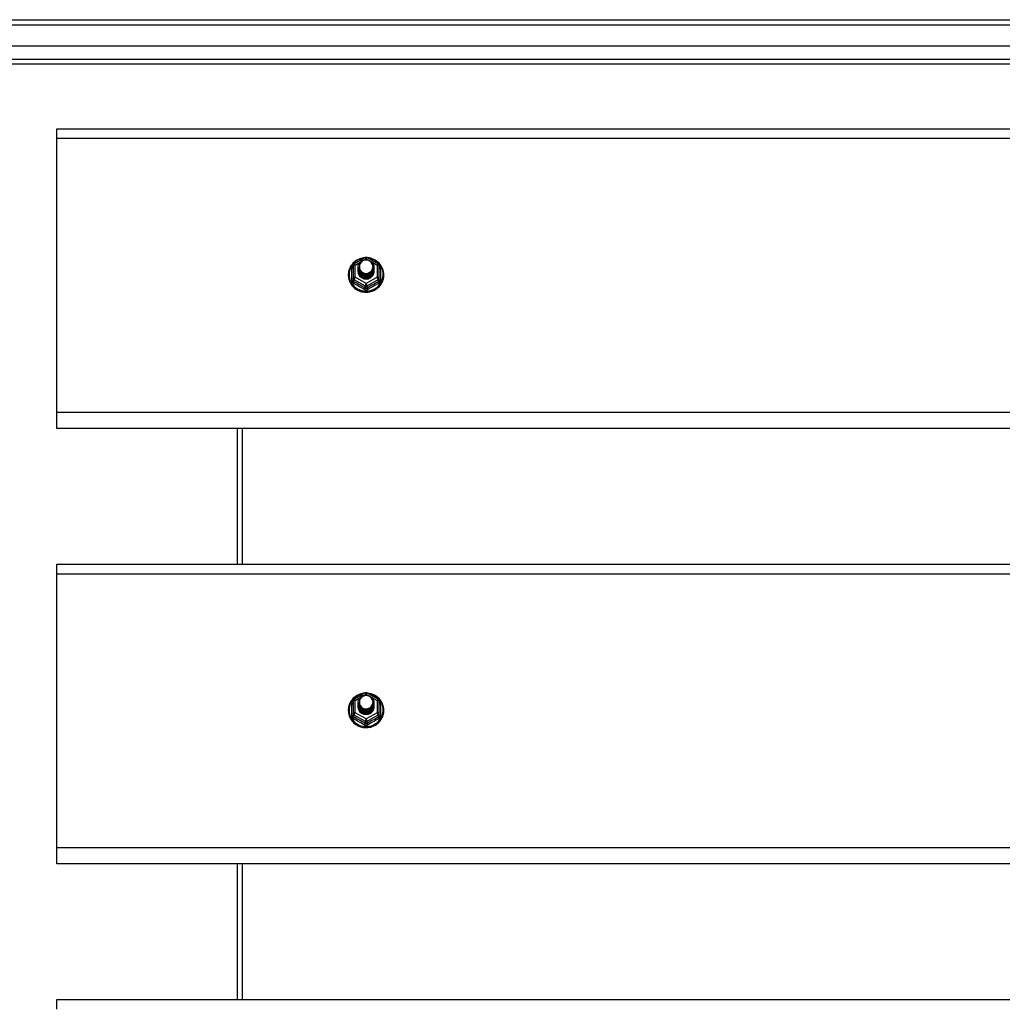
# Model space of a CAD drawing. Header units: inches. Extents: x 96 to 240, y 68 to 107.
# Tile 18 of 27: x 130 to 149, y 87 to 106. Entities that reach past the tile are written whole.
import ezdxf

# ---------------------------------------------------------------- set-up
doc = ezdxf.new("R2010")
doc.units = ezdxf.units.IN
doc.header["$MEASUREMENT"] = 0
doc.layers.add('Visible Edges(ANSI)', color=7, linetype='Continuous', lineweight=25)
doc.layers.add('Visible Tangent Edges(ANSI)', color=7, linetype='Continuous', lineweight=25)

msp = doc.modelspace()

# ---------------------------------------------------------------- linework, layer by layer
at = {"layer": 'Visible Edges(ANSI)'}
for p, q in [((96.207, 105.702), (167.242, 105.702)), ((167.399, 105.19), (96.816, 105.19)), ((167.211, 104.836), (97.005, 104.836)), ((130.608, 103.401), (130.608, 103.587)), ((130.608, 103.587), (167.242, 103.587)), ((130.608, 98.082), (130.608, 103.401)), ((136.374, 100.966), (136.588, 101.086)), ((136.627, 101.086), (136.841, 100.966)), ((136.354, 100.931), (136.354, 100.692)), ((136.454, 100.9), (136.454, 100.901)), ((136.761, 100.894), (136.761, 100.895)), ((136.862, 100.692), (136.862, 100.931)), ((136.454, 100.888), (136.454, 100.888)), ((136.454, 100.875), (136.454, 100.876)), ((136.454, 100.863), (136.454, 100.863)), ((136.454, 100.85), (136.454, 100.851)), ((136.454, 100.838), (136.454, 100.838)), ((136.454, 100.825), (136.454, 100.826)), ((136.761, 100.882), (136.761, 100.882)), ((136.761, 100.869), (136.761, 100.869)), ((136.761, 100.857), (136.761, 100.857)), ((136.761, 100.844), (136.761, 100.844)), ((136.761, 100.831), (136.761, 100.832)), ((136.354, 100.692), (136.354, 100.647)), ((136.59, 100.679), (136.588, 100.67)), ((136.862, 100.647), (136.862, 100.692)), ((130.608, 97.768), (130.608, 98.082)), ((167.242, 97.768), (130.608, 97.768)), ((134.108, 97.768), (134.108, 95.137)), ((130.608, 94.951), (130.608, 95.137)), ((130.608, 95.137), (167.242, 95.137)), ((130.608, 89.632), (130.608, 94.951)), ((136.374, 92.516), (136.588, 92.636)), ((136.627, 92.636), (136.841, 92.516)), ((136.354, 92.481), (136.354, 92.242)), ((136.454, 92.45), (136.454, 92.451)), ((136.454, 92.438), (136.454, 92.438)), ((136.454, 92.425), (136.454, 92.426)), ((136.454, 92.413), (136.454, 92.413)), ((136.454, 92.4), (136.454, 92.401)), ((136.454, 92.388), (136.454, 92.388)), ((136.454, 92.375), (136.454, 92.376)), ((136.761, 92.444), (136.761, 92.445)), ((136.761, 92.432), (136.761, 92.432)), ((136.761, 92.419), (136.761, 92.419)), ((136.761, 92.407), (136.761, 92.407)), ((136.761, 92.394), (136.761, 92.394)), ((136.761, 92.381), (136.761, 92.382)), ((136.862, 92.242), (136.862, 92.481)), ((136.354, 92.242), (136.354, 92.197)), ((136.59, 92.229), (136.588, 92.22)), ((136.862, 92.197), (136.862, 92.242)), ((130.608, 89.318), (130.608, 89.632)), ((167.242, 89.318), (130.608, 89.318)), ((134.108, 89.318), (134.108, 86.687)), ((130.608, 86.501), (130.608, 86.687)), ((130.608, 86.687), (167.242, 86.687))]:
    msp.add_line(p, q, dxfattribs=at)
at = {"layer": 'Visible Edges(ANSI)', "flags": 128}
for points in [[(136.582, 101.082), (136.557, 101.079), (136.532, 101.075), (136.508, 101.069), (136.485, 101.061), (136.462, 101.051), (136.439, 101.04), (136.418, 101.028), (136.398, 101.014), (136.378, 100.998), (136.36, 100.982), (136.344, 100.964), (136.328, 100.944), (136.314, 100.924), (136.302, 100.903), (136.291, 100.881), (136.282, 100.859), (136.274, 100.836), (136.269, 100.812), (136.265, 100.788), (136.263, 100.764), (136.263, 100.739), (136.264, 100.715), (136.268, 100.691), (136.273, 100.667), (136.28, 100.644), (136.288, 100.621), (136.299, 100.599), (136.311, 100.578), (136.324, 100.557), (136.339, 100.538), (136.356, 100.52), (136.373, 100.502), (136.392, 100.487), (136.412, 100.472), (136.433, 100.459), (136.455, 100.448), (136.478, 100.438), (136.502, 100.43), (136.526, 100.423), (136.55, 100.418), (136.575, 100.415), (136.6, 100.414), (136.625, 100.414), (136.649, 100.416), (136.674, 100.42), (136.698, 100.425), (136.722, 100.432), (136.745, 100.441), (136.768, 100.452), (136.79, 100.464), (136.81, 100.477), (136.83, 100.492), (136.849, 100.508), (136.866, 100.526), (136.882, 100.545), (136.896, 100.564), (136.909, 100.585), (136.921, 100.607), (136.93, 100.629), (136.938, 100.652), (136.945, 100.676), (136.949, 100.7), (136.952, 100.724), (136.953, 100.748)], [(136.475, 100.827), (136.459, 100.866), (136.454, 100.907), (136.462, 100.948), (136.482, 100.985), (136.512, 101.015), (136.55, 101.036), (136.592, 101.046), (136.636, 101.043), (136.677, 101.029), (136.713, 101.004), (136.74, 100.971), (136.757, 100.931), (136.761, 100.888), (136.753, 100.846), (136.733, 100.808), (136.703, 100.777), (136.666, 100.755), (136.623, 100.744), (136.579, 100.745), (136.538, 100.758), (136.502, 100.782), (136.475, 100.814), (136.459, 100.853), (136.454, 100.894)], [(136.454, 100.9), (136.454, 100.896), (136.454, 100.891), (136.455, 100.887), (136.455, 100.883), (136.456, 100.878), (136.457, 100.874), (136.458, 100.869), (136.459, 100.865), (136.46, 100.861), (136.461, 100.856), (136.463, 100.852), (136.464, 100.848), (136.466, 100.844), (136.468, 100.84), (136.47, 100.836), (136.472, 100.832), (136.474, 100.828), (136.477, 100.824), (136.479, 100.82), (136.482, 100.816), (136.485, 100.813), (136.488, 100.809), (136.491, 100.806), (136.494, 100.802)], [(136.454, 100.888), (136.455, 100.869), (136.459, 100.85), (136.466, 100.832), (136.475, 100.815), (136.486, 100.799), (136.499, 100.784), (136.514, 100.772), (136.531, 100.761), (136.549, 100.753), (136.568, 100.747), (136.588, 100.744), (136.608, 100.743), (136.628, 100.744), (136.647, 100.748), (136.666, 100.755), (136.684, 100.763), (136.701, 100.775), (136.716, 100.788), (136.729, 100.802), (136.741, 100.819), (136.75, 100.837), (136.756, 100.855), (136.76, 100.874), (136.761, 100.894)], [(136.492, 100.972), (136.491, 100.969), (136.489, 100.967), (136.488, 100.964), (136.487, 100.962), (136.486, 100.959), (136.485, 100.956), (136.484, 100.954), (136.483, 100.951), (136.482, 100.948), (136.482, 100.946), (136.481, 100.943), (136.48, 100.94), (136.48, 100.937), (136.479, 100.935), (136.479, 100.932), (136.479, 100.929), (136.478, 100.926), (136.478, 100.923), (136.478, 100.921), (136.478, 100.918), (136.478, 100.915), (136.478, 100.912), (136.478, 100.909), (136.478, 100.907)], [(136.478, 100.907), (136.478, 100.904), (136.478, 100.901), (136.478, 100.898), (136.478, 100.895), (136.478, 100.893), (136.478, 100.89), (136.478, 100.887), (136.479, 100.884), (136.479, 100.881), (136.479, 100.879), (136.48, 100.876), (136.481, 100.873), (136.481, 100.87), (136.482, 100.868), (136.483, 100.865), (136.483, 100.862), (136.484, 100.86), (136.485, 100.857), (136.486, 100.854), (136.487, 100.852), (136.488, 100.849), (136.49, 100.847), (136.491, 100.844), (136.492, 100.841)], [(136.494, 100.802), (136.516, 100.784), (136.543, 100.769), (136.571, 100.761), (136.601, 100.757), (136.631, 100.76), (136.66, 100.768), (136.686, 100.782), (136.71, 100.801), (136.728, 100.824), (136.742, 100.85), (136.75, 100.878), (136.752, 100.907), (136.747, 100.936), (136.736, 100.963), (136.72, 100.988), (136.699, 101.009), (136.674, 101.025), (136.645, 101.035), (136.616, 101.039), (136.586, 101.037), (136.557, 101.029), (136.531, 101.015), (136.509, 100.995), (136.492, 100.972)], [(136.953, 100.748), (136.951, 100.779), (136.947, 100.81), (136.939, 100.841), (136.929, 100.871), (136.916, 100.899), (136.9, 100.926), (136.881, 100.952), (136.86, 100.976), (136.837, 100.998), (136.812, 101.018), (136.786, 101.035), (136.757, 101.05), (136.728, 101.062), (136.697, 101.071), (136.666, 101.078), (136.634, 101.082)], [(136.761, 100.888), (136.761, 100.868), (136.757, 100.848), (136.751, 100.829), (136.743, 100.81), (136.732, 100.793), (136.718, 100.778), (136.703, 100.764), (136.686, 100.752), (136.668, 100.743), (136.648, 100.736), (136.628, 100.732), (136.608, 100.73), (136.587, 100.731), (136.567, 100.735), (136.547, 100.742), (136.529, 100.75), (136.512, 100.761), (136.497, 100.775), (136.484, 100.79), (136.473, 100.806), (136.464, 100.824), (136.458, 100.843), (136.455, 100.862), (136.454, 100.882)], [(136.454, 100.875), (136.455, 100.856), (136.459, 100.837), (136.466, 100.819), (136.475, 100.802), (136.486, 100.786), (136.499, 100.772), (136.514, 100.759), (136.531, 100.749), (136.549, 100.741), (136.568, 100.735), (136.588, 100.731), (136.608, 100.73), (136.628, 100.732), (136.647, 100.736), (136.666, 100.742), (136.684, 100.751), (136.701, 100.762), (136.716, 100.775), (136.729, 100.79), (136.741, 100.806), (136.75, 100.824), (136.756, 100.843), (136.76, 100.862), (136.761, 100.882)], [(136.761, 100.876), (136.761, 100.855), (136.757, 100.835), (136.751, 100.816), (136.743, 100.798), (136.732, 100.781), (136.718, 100.765), (136.703, 100.751), (136.686, 100.74), (136.668, 100.731), (136.648, 100.724), (136.628, 100.719), (136.608, 100.718), (136.587, 100.719), (136.567, 100.723), (136.547, 100.729), (136.529, 100.738), (136.512, 100.749), (136.497, 100.762), (136.484, 100.777), (136.473, 100.794), (136.464, 100.811), (136.458, 100.83), (136.455, 100.85), (136.454, 100.869)], [(136.454, 100.863), (136.455, 100.844), (136.459, 100.825), (136.466, 100.807), (136.475, 100.79), (136.486, 100.774), (136.499, 100.759), (136.514, 100.747), (136.531, 100.736), (136.549, 100.728), (136.568, 100.722), (136.588, 100.718), (136.608, 100.717), (136.628, 100.719), (136.647, 100.723), (136.666, 100.73), (136.684, 100.738), (136.701, 100.749), (136.716, 100.763), (136.729, 100.777), (136.741, 100.794), (136.75, 100.811), (136.756, 100.83), (136.76, 100.849), (136.761, 100.869)], [(136.761, 100.863), (136.761, 100.843), (136.757, 100.823), (136.751, 100.804), (136.743, 100.785), (136.732, 100.768), (136.718, 100.753), (136.703, 100.739), (136.686, 100.727), (136.668, 100.718), (136.648, 100.711), (136.628, 100.707), (136.608, 100.705), (136.587, 100.706), (136.567, 100.71), (136.547, 100.716), (136.529, 100.725), (136.512, 100.736), (136.497, 100.749), (136.484, 100.764), (136.473, 100.781), (136.464, 100.799), (136.458, 100.818), (136.455, 100.837), (136.454, 100.857)], [(136.454, 100.85), (136.455, 100.831), (136.459, 100.812), (136.466, 100.794), (136.475, 100.777), (136.486, 100.761), (136.499, 100.747), (136.514, 100.734), (136.531, 100.724), (136.549, 100.715), (136.568, 100.709), (136.588, 100.706), (136.608, 100.705), (136.628, 100.706), (136.647, 100.71), (136.666, 100.717), (136.684, 100.726), (136.701, 100.737), (136.716, 100.75), (136.729, 100.765), (136.741, 100.781), (136.75, 100.799), (136.756, 100.818), (136.76, 100.837), (136.761, 100.857)], [(136.761, 100.85), (136.761, 100.83), (136.757, 100.81), (136.751, 100.791), (136.743, 100.773), (136.732, 100.756), (136.718, 100.74), (136.703, 100.726), (136.686, 100.715), (136.668, 100.705), (136.648, 100.699), (136.628, 100.694), (136.608, 100.693), (136.587, 100.694), (136.567, 100.698), (136.547, 100.704), (136.529, 100.713), (136.512, 100.724), (136.497, 100.737), (136.484, 100.752), (136.473, 100.768), (136.464, 100.786), (136.458, 100.805), (136.455, 100.825), (136.454, 100.844)], [(136.454, 100.838), (136.455, 100.819), (136.459, 100.8), (136.466, 100.782), (136.475, 100.765), (136.486, 100.749), (136.499, 100.734), (136.514, 100.722), (136.531, 100.711), (136.549, 100.703), (136.568, 100.697), (136.588, 100.693), (136.608, 100.692), (136.628, 100.694), (136.647, 100.698), (136.666, 100.704), (136.684, 100.713), (136.701, 100.724), (136.716, 100.737), (136.729, 100.752), (136.741, 100.769), (136.75, 100.786), (136.756, 100.805), (136.76, 100.824), (136.761, 100.844)], [(136.761, 100.838), (136.761, 100.818), (136.757, 100.798), (136.751, 100.778), (136.743, 100.76), (136.732, 100.743), (136.718, 100.727), (136.703, 100.714), (136.686, 100.702), (136.668, 100.693), (136.648, 100.686), (136.628, 100.682), (136.608, 100.68), (136.587, 100.681), (136.567, 100.685), (136.547, 100.691), (136.529, 100.7), (136.512, 100.711), (136.497, 100.724), (136.484, 100.739), (136.473, 100.756), (136.464, 100.774), (136.458, 100.793), (136.455, 100.812), (136.454, 100.832)], [(136.454, 100.825), (136.455, 100.806), (136.459, 100.787), (136.466, 100.769), (136.475, 100.752), (136.486, 100.736), (136.499, 100.722), (136.514, 100.709), (136.531, 100.699), (136.549, 100.69), (136.568, 100.684), (136.588, 100.681), (136.608, 100.68), (136.628, 100.681), (136.647, 100.685), (136.666, 100.692), (136.684, 100.701), (136.701, 100.712), (136.716, 100.725), (136.729, 100.74), (136.741, 100.756), (136.75, 100.774), (136.756, 100.792), (136.76, 100.812), (136.761, 100.831)], [(136.588, 100.67), (136.58, 100.672), (136.572, 100.673), (136.564, 100.676), (136.556, 100.678), (136.549, 100.681), (136.541, 100.684), (136.534, 100.688), (136.527, 100.692), (136.52, 100.697), (136.513, 100.701), (136.507, 100.706), (136.501, 100.712), (136.496, 100.718), (136.49, 100.724), (136.485, 100.73), (136.48, 100.736), (136.476, 100.743), (136.472, 100.75), (136.469, 100.757), (136.466, 100.764), (136.463, 100.772), (136.461, 100.779), (136.459, 100.787), (136.457, 100.795)], [(136.492, 100.841), (136.491, 100.841), (136.491, 100.84), (136.49, 100.84), (136.489, 100.839), (136.489, 100.838), (136.488, 100.838), (136.487, 100.837), (136.486, 100.837), (136.486, 100.836), (136.485, 100.835), (136.484, 100.835), (136.484, 100.834), (136.483, 100.834), (136.482, 100.833), (136.481, 100.832), (136.481, 100.832), (136.48, 100.831), (136.479, 100.831), (136.479, 100.83), (136.478, 100.829), (136.477, 100.829), (136.476, 100.828), (136.476, 100.828), (136.475, 100.827)], [(136.582, 92.632), (136.557, 92.629), (136.532, 92.625), (136.508, 92.619), (136.485, 92.611), (136.462, 92.601), (136.439, 92.59), (136.418, 92.578), (136.398, 92.564), (136.378, 92.548), (136.36, 92.532), (136.344, 92.514), (136.328, 92.494), (136.314, 92.474), (136.302, 92.453), (136.291, 92.431), (136.282, 92.409), (136.274, 92.386), (136.269, 92.362), (136.265, 92.338), (136.263, 92.314), (136.263, 92.289), (136.264, 92.265), (136.268, 92.241), (136.273, 92.217), (136.28, 92.194), (136.288, 92.171), (136.299, 92.149), (136.311, 92.128), (136.324, 92.107), (136.339, 92.088), (136.356, 92.07), (136.373, 92.052), (136.392, 92.037), (136.412, 92.022), (136.433, 92.009), (136.455, 91.998), (136.478, 91.988), (136.502, 91.98), (136.526, 91.973), (136.55, 91.968), (136.575, 91.965), (136.6, 91.964), (136.625, 91.964), (136.649, 91.966), (136.674, 91.97), (136.698, 91.975), (136.722, 91.982), (136.745, 91.991), (136.768, 92.002), (136.79, 92.014), (136.81, 92.027), (136.83, 92.042), (136.849, 92.058), (136.866, 92.076), (136.882, 92.095), (136.896, 92.114), (136.909, 92.135), (136.921, 92.157), (136.93, 92.179), (136.938, 92.202), (136.945, 92.226), (136.949, 92.25), (136.952, 92.274), (136.953, 92.298)], [(136.475, 92.377), (136.459, 92.416), (136.454, 92.457), (136.462, 92.498), (136.482, 92.535), (136.512, 92.565), (136.55, 92.586), (136.592, 92.596), (136.636, 92.593), (136.677, 92.579), (136.713, 92.554), (136.74, 92.521), (136.757, 92.481), (136.761, 92.438), (136.753, 92.396), (136.733, 92.358), (136.703, 92.327), (136.666, 92.305), (136.623, 92.294), (136.579, 92.295), (136.538, 92.308), (136.502, 92.332), (136.475, 92.364), (136.459, 92.403), (136.454, 92.444)], [(136.492, 92.522), (136.491, 92.519), (136.489, 92.517), (136.488, 92.514), (136.487, 92.512), (136.486, 92.509), (136.485, 92.506), (136.484, 92.504), (136.483, 92.501), (136.482, 92.498), (136.482, 92.496), (136.481, 92.493), (136.48, 92.49), (136.48, 92.487), (136.479, 92.485), (136.479, 92.482), (136.479, 92.479), (136.478, 92.476), (136.478, 92.473), (136.478, 92.471), (136.478, 92.468), (136.478, 92.465), (136.478, 92.462), (136.478, 92.459), (136.478, 92.457)], [(136.494, 92.352), (136.516, 92.334), (136.543, 92.319), (136.571, 92.311), (136.601, 92.307), (136.631, 92.31), (136.66, 92.318), (136.686, 92.332), (136.71, 92.351), (136.728, 92.374), (136.742, 92.4), (136.75, 92.428), (136.752, 92.457), (136.747, 92.486), (136.736, 92.513), (136.72, 92.538), (136.699, 92.559), (136.674, 92.575), (136.645, 92.585), (136.616, 92.589), (136.586, 92.587), (136.557, 92.579), (136.531, 92.565), (136.509, 92.545), (136.492, 92.522)], [(136.953, 92.298), (136.951, 92.329), (136.947, 92.36), (136.939, 92.391), (136.929, 92.421), (136.916, 92.449), (136.9, 92.476), (136.881, 92.502), (136.86, 92.526), (136.837, 92.548), (136.812, 92.568), (136.786, 92.585), (136.757, 92.6), (136.728, 92.612), (136.697, 92.621), (136.666, 92.628), (136.634, 92.632)], [(136.454, 92.45), (136.454, 92.446), (136.454, 92.441), (136.455, 92.437), (136.455, 92.433), (136.456, 92.428), (136.457, 92.424), (136.458, 92.419), (136.459, 92.415), (136.46, 92.411), (136.461, 92.406), (136.463, 92.402), (136.464, 92.398), (136.466, 92.394), (136.468, 92.39), (136.47, 92.386), (136.472, 92.382), (136.474, 92.378), (136.477, 92.374), (136.479, 92.37), (136.482, 92.366), (136.485, 92.363), (136.488, 92.359), (136.491, 92.356), (136.494, 92.352)], [(136.454, 92.438), (136.455, 92.419), (136.459, 92.4), (136.466, 92.382), (136.475, 92.365), (136.486, 92.349), (136.499, 92.334), (136.514, 92.322), (136.531, 92.311), (136.549, 92.303), (136.568, 92.297), (136.588, 92.294), (136.608, 92.293), (136.628, 92.294), (136.647, 92.298), (136.666, 92.305), (136.684, 92.313), (136.701, 92.325), (136.716, 92.338), (136.729, 92.352), (136.741, 92.369), (136.75, 92.387), (136.756, 92.405), (136.76, 92.424), (136.761, 92.444)], [(136.761, 92.438), (136.761, 92.418), (136.757, 92.398), (136.751, 92.379), (136.743, 92.36), (136.732, 92.343), (136.718, 92.328), (136.703, 92.314), (136.686, 92.302), (136.668, 92.293), (136.648, 92.286), (136.628, 92.282), (136.608, 92.28), (136.587, 92.281), (136.567, 92.285), (136.547, 92.292), (136.529, 92.3), (136.512, 92.311), (136.497, 92.325), (136.484, 92.34), (136.473, 92.356), (136.464, 92.374), (136.458, 92.393), (136.455, 92.412), (136.454, 92.432)], [(136.454, 92.425), (136.455, 92.406), (136.459, 92.387), (136.466, 92.369), (136.475, 92.352), (136.486, 92.336), (136.499, 92.322), (136.514, 92.309), (136.531, 92.299), (136.549, 92.291), (136.568, 92.285), (136.588, 92.281), (136.608, 92.28), (136.628, 92.282), (136.647, 92.286), (136.666, 92.292), (136.684, 92.301), (136.701, 92.312), (136.716, 92.325), (136.729, 92.34), (136.741, 92.356), (136.75, 92.374), (136.756, 92.393), (136.76, 92.412), (136.761, 92.432)], [(136.761, 92.426), (136.761, 92.405), (136.757, 92.385), (136.751, 92.366), (136.743, 92.348), (136.732, 92.331), (136.718, 92.315), (136.703, 92.301), (136.686, 92.29), (136.668, 92.281), (136.648, 92.274), (136.628, 92.269), (136.608, 92.268), (136.587, 92.269), (136.567, 92.273), (136.547, 92.279), (136.529, 92.288), (136.512, 92.299), (136.497, 92.312), (136.484, 92.327), (136.473, 92.344), (136.464, 92.361), (136.458, 92.38), (136.455, 92.4), (136.454, 92.419)], [(136.454, 92.413), (136.455, 92.394), (136.459, 92.375), (136.466, 92.357), (136.475, 92.34), (136.486, 92.324), (136.499, 92.309), (136.514, 92.297), (136.531, 92.286), (136.549, 92.278), (136.568, 92.272), (136.588, 92.268), (136.608, 92.267), (136.628, 92.269), (136.647, 92.273), (136.666, 92.28), (136.684, 92.288), (136.701, 92.299), (136.716, 92.313), (136.729, 92.327), (136.741, 92.344), (136.75, 92.361), (136.756, 92.38), (136.76, 92.399), (136.761, 92.419)], [(136.761, 92.413), (136.761, 92.393), (136.757, 92.373), (136.751, 92.354), (136.743, 92.335), (136.732, 92.318), (136.718, 92.303), (136.703, 92.289), (136.686, 92.277), (136.668, 92.268), (136.648, 92.261), (136.628, 92.257), (136.608, 92.255), (136.587, 92.256), (136.567, 92.26), (136.547, 92.266), (136.529, 92.275), (136.512, 92.286), (136.497, 92.299), (136.484, 92.314), (136.473, 92.331), (136.464, 92.349), (136.458, 92.368), (136.455, 92.387), (136.454, 92.407)], [(136.454, 92.4), (136.455, 92.381), (136.459, 92.362), (136.466, 92.344), (136.475, 92.327), (136.486, 92.311), (136.499, 92.297), (136.514, 92.284), (136.531, 92.274), (136.549, 92.265), (136.568, 92.259), (136.588, 92.256), (136.608, 92.255), (136.628, 92.256), (136.647, 92.26), (136.666, 92.267), (136.684, 92.276), (136.701, 92.287), (136.716, 92.3), (136.729, 92.315), (136.741, 92.331), (136.75, 92.349), (136.756, 92.368), (136.76, 92.387), (136.761, 92.407)], [(136.761, 92.4), (136.761, 92.38), (136.757, 92.36), (136.751, 92.341), (136.743, 92.323), (136.732, 92.306), (136.718, 92.29), (136.703, 92.276), (136.686, 92.265), (136.668, 92.255), (136.648, 92.249), (136.628, 92.244), (136.608, 92.243), (136.587, 92.244), (136.567, 92.248), (136.547, 92.254), (136.529, 92.263), (136.512, 92.274), (136.497, 92.287), (136.484, 92.302), (136.473, 92.318), (136.464, 92.336), (136.458, 92.355), (136.455, 92.375), (136.454, 92.394)], [(136.454, 92.388), (136.455, 92.369), (136.459, 92.35), (136.466, 92.332), (136.475, 92.315), (136.486, 92.299), (136.499, 92.284), (136.514, 92.272), (136.531, 92.261), (136.549, 92.253), (136.568, 92.247), (136.588, 92.243), (136.608, 92.242), (136.628, 92.244), (136.647, 92.248), (136.666, 92.254), (136.684, 92.263), (136.701, 92.274), (136.716, 92.287), (136.729, 92.302), (136.741, 92.319), (136.75, 92.336), (136.756, 92.355), (136.76, 92.374), (136.761, 92.394)], [(136.761, 92.388), (136.761, 92.368), (136.757, 92.348), (136.751, 92.328), (136.743, 92.31), (136.732, 92.293), (136.718, 92.277), (136.703, 92.264), (136.686, 92.252), (136.668, 92.243), (136.648, 92.236), (136.628, 92.232), (136.608, 92.23), (136.587, 92.231), (136.567, 92.235), (136.547, 92.241), (136.529, 92.25), (136.512, 92.261), (136.497, 92.274), (136.484, 92.289), (136.473, 92.306), (136.464, 92.324), (136.458, 92.343), (136.455, 92.362), (136.454, 92.382)], [(136.454, 92.375), (136.455, 92.356), (136.459, 92.337), (136.466, 92.319), (136.475, 92.302), (136.486, 92.286), (136.499, 92.272), (136.514, 92.259), (136.531, 92.249), (136.549, 92.24), (136.568, 92.234), (136.588, 92.231), (136.608, 92.23), (136.628, 92.231), (136.647, 92.235), (136.666, 92.242), (136.684, 92.251), (136.701, 92.262), (136.716, 92.275), (136.729, 92.29), (136.741, 92.306), (136.75, 92.324), (136.756, 92.342), (136.76, 92.362), (136.761, 92.381)], [(136.588, 92.22), (136.58, 92.222), (136.572, 92.223), (136.564, 92.226), (136.556, 92.228), (136.549, 92.231), (136.541, 92.234), (136.534, 92.238), (136.527, 92.242), (136.52, 92.247), (136.513, 92.251), (136.507, 92.256), (136.501, 92.262), (136.496, 92.268), (136.49, 92.274), (136.485, 92.28), (136.48, 92.286), (136.476, 92.293), (136.472, 92.3), (136.469, 92.307), (136.466, 92.314), (136.463, 92.322), (136.461, 92.329), (136.459, 92.337), (136.457, 92.345)], [(136.492, 92.391), (136.491, 92.391), (136.491, 92.39), (136.49, 92.39), (136.489, 92.389), (136.489, 92.388), (136.488, 92.388), (136.487, 92.387), (136.486, 92.387), (136.486, 92.386), (136.485, 92.385), (136.484, 92.385), (136.484, 92.384), (136.483, 92.384), (136.482, 92.383), (136.481, 92.382), (136.481, 92.382), (136.48, 92.381), (136.479, 92.381), (136.479, 92.38), (136.478, 92.379), (136.477, 92.379), (136.476, 92.378), (136.476, 92.378), (136.475, 92.377)], [(136.478, 92.457), (136.478, 92.454), (136.478, 92.451), (136.478, 92.448), (136.478, 92.445), (136.478, 92.443), (136.478, 92.44), (136.478, 92.437), (136.479, 92.434), (136.479, 92.431), (136.479, 92.429), (136.48, 92.426), (136.481, 92.423), (136.481, 92.42), (136.482, 92.418), (136.483, 92.415), (136.483, 92.412), (136.484, 92.41), (136.485, 92.407), (136.486, 92.404), (136.487, 92.402), (136.488, 92.399), (136.49, 92.397), (136.491, 92.394), (136.492, 92.391)]]:
    msp.add_lwpolyline(points, dxfattribs=at)
at = {"layer": 'Visible Edges(ANSI)'}
for centre, start, end in [((136.608, 101.051), 60.8255, 119.1745), ((136.393, 100.931), 119.1745, 180), ((136.822, 100.931), 0, 60.8255), ((136.393, 92.481), 119.1745, 180), ((136.608, 92.601), 60.8255, 119.1745), ((136.822, 92.481), 0, 60.8255)]:
    msp.add_arc(centre, 0.0394, start, end, dxfattribs=at)
for centre, major_axis, start_param, end_param in [((136.608, 100.907), (0.134, 0), 3.671471, 8.899926), ((136.608, 100.822), (-0.158, 0), 6.032414, 9.675269), ((136.608, 100.902), (0.154, 0), 3.669461, 3.875388), ((136.608, 92.457), (0.134, 0), 3.671471, 8.899926), ((136.608, 92.372), (-0.158, 0), 6.032414, 9.675269), ((136.608, 92.452), (0.154, 0), 3.669461, 3.875388)]:
    msp.add_ellipse(centre, major_axis=major_axis, ratio=0.966998, start_param=start_param, end_param=end_param, dxfattribs=at)
at = {"layer": 'Visible Tangent Edges(ANSI)'}
for p, q in [((96.207, 105.603), (168.009, 105.603)), ((96.875, 104.935), (167.341, 104.935)), ((130.608, 103.401), (167.242, 103.401)), ((136.393, 100.941), (136.491, 100.996)), ((136.393, 100.702), (136.393, 100.941)), ((136.576, 101.043), (136.608, 101.061)), ((136.608, 101.061), (136.642, 101.042)), ((136.717, 101), (136.822, 100.941)), ((136.822, 100.941), (136.822, 100.702)), ((136.329, 100.644), (136.329, 100.871)), ((136.608, 100.582), (136.393, 100.702)), ((136.822, 100.702), (136.608, 100.582)), ((136.886, 100.871), (136.886, 100.644)), ((136.373, 100.659), (136.588, 100.539)), ((136.373, 100.614), (136.373, 100.659)), ((136.588, 100.539), (136.588, 100.494)), ((136.627, 100.539), (136.842, 100.659)), ((136.627, 100.494), (136.627, 100.539)), ((136.842, 100.659), (136.842, 100.614)), ((167.242, 98.082), (130.608, 98.082)), ((134.207, 97.768), (134.207, 95.137)), ((130.608, 94.951), (167.242, 94.951)), ((136.393, 92.491), (136.491, 92.546)), ((136.393, 92.252), (136.393, 92.491)), ((136.576, 92.593), (136.608, 92.611)), ((136.608, 92.611), (136.642, 92.592)), ((136.717, 92.55), (136.822, 92.491)), ((136.822, 92.491), (136.822, 92.252)), ((136.329, 92.194), (136.329, 92.421)), ((136.886, 92.421), (136.886, 92.194)), ((136.373, 92.209), (136.588, 92.089)), ((136.373, 92.164), (136.373, 92.209)), ((136.608, 92.132), (136.393, 92.252)), ((136.822, 92.252), (136.608, 92.132)), ((136.627, 92.089), (136.842, 92.209)), ((136.842, 92.209), (136.842, 92.164)), ((136.588, 92.089), (136.588, 92.044)), ((136.627, 92.044), (136.627, 92.089)), ((167.242, 89.632), (130.608, 89.632)), ((134.207, 89.318), (134.207, 86.687))]:
    msp.add_line(p, q, dxfattribs=at)
at = {"layer": 'Visible Tangent Edges(ANSI)', "flags": 128}
for points in [[(136.354, 100.924), (136.352, 100.922), (136.35, 100.92), (136.348, 100.918), (136.347, 100.916), (136.345, 100.914), (136.343, 100.912), (136.342, 100.91), (136.341, 100.908), (136.339, 100.906), (136.338, 100.904), (136.337, 100.902), (136.336, 100.899), (136.335, 100.897), (136.334, 100.895), (136.333, 100.892), (136.332, 100.89), (136.332, 100.888), (136.331, 100.885), (136.331, 100.883), (136.33, 100.881), (136.33, 100.878), (136.33, 100.876), (136.33, 100.874), (136.329, 100.871)], [(136.886, 100.871), (136.886, 100.874), (136.886, 100.876), (136.885, 100.878), (136.885, 100.881), (136.885, 100.883), (136.884, 100.885), (136.884, 100.888), (136.883, 100.89), (136.882, 100.892), (136.881, 100.895), (136.881, 100.897), (136.88, 100.899), (136.878, 100.902), (136.877, 100.904), (136.876, 100.906), (136.875, 100.908), (136.873, 100.91), (136.872, 100.912), (136.87, 100.914), (136.869, 100.916), (136.867, 100.918), (136.865, 100.92), (136.863, 100.922), (136.862, 100.924)], [(136.329, 100.644), (136.33, 100.641), (136.33, 100.638), (136.33, 100.634), (136.331, 100.631), (136.331, 100.628), (136.332, 100.625), (136.333, 100.622), (136.334, 100.619), (136.335, 100.616), (136.336, 100.613), (136.338, 100.61), (136.34, 100.607), (136.341, 100.604), (136.343, 100.602), (136.345, 100.599), (136.347, 100.597), (136.349, 100.594), (136.351, 100.592), (136.354, 100.59), (136.356, 100.588), (136.359, 100.586), (136.361, 100.585), (136.364, 100.583), (136.367, 100.582)], [(136.373, 100.614), (136.372, 100.615), (136.371, 100.615), (136.369, 100.616), (136.368, 100.617), (136.367, 100.618), (136.365, 100.619), (136.364, 100.62), (136.363, 100.622), (136.362, 100.623), (136.361, 100.624), (136.36, 100.626), (136.359, 100.627), (136.358, 100.628), (136.357, 100.63), (136.357, 100.632), (136.356, 100.633), (136.356, 100.635), (136.355, 100.636), (136.355, 100.638), (136.354, 100.64), (136.354, 100.642), (136.354, 100.643), (136.354, 100.645), (136.354, 100.647)], [(136.862, 100.647), (136.862, 100.645), (136.861, 100.643), (136.861, 100.642), (136.861, 100.64), (136.861, 100.638), (136.86, 100.636), (136.86, 100.635), (136.859, 100.633), (136.859, 100.632), (136.858, 100.63), (136.857, 100.628), (136.856, 100.627), (136.855, 100.626), (136.854, 100.624), (136.853, 100.623), (136.852, 100.622), (136.851, 100.62), (136.85, 100.619), (136.849, 100.618), (136.847, 100.617), (136.846, 100.616), (136.845, 100.615), (136.843, 100.615), (136.842, 100.614)], [(136.848, 100.582), (136.851, 100.583), (136.854, 100.585), (136.857, 100.586), (136.859, 100.588), (136.862, 100.59), (136.864, 100.592), (136.866, 100.594), (136.868, 100.597), (136.87, 100.599), (136.872, 100.602), (136.874, 100.604), (136.876, 100.607), (136.877, 100.61), (136.879, 100.613), (136.88, 100.616), (136.881, 100.619), (136.882, 100.622), (136.883, 100.625), (136.884, 100.628), (136.885, 100.631), (136.885, 100.634), (136.886, 100.638), (136.886, 100.641), (136.886, 100.644)], [(136.57, 100.468), (136.573, 100.466), (136.576, 100.465), (136.579, 100.463), (136.582, 100.462), (136.585, 100.461), (136.588, 100.46), (136.591, 100.459), (136.595, 100.459), (136.598, 100.458), (136.601, 100.458), (136.604, 100.457), (136.608, 100.457), (136.611, 100.457), (136.614, 100.458), (136.617, 100.458), (136.621, 100.459), (136.624, 100.459), (136.627, 100.46), (136.63, 100.461), (136.633, 100.462), (136.636, 100.463), (136.639, 100.465), (136.642, 100.466), (136.645, 100.468)], [(136.627, 100.494), (136.626, 100.493), (136.624, 100.492), (136.623, 100.492), (136.621, 100.491), (136.62, 100.49), (136.618, 100.49), (136.616, 100.489), (136.615, 100.489), (136.613, 100.489), (136.611, 100.488), (136.609, 100.488), (136.608, 100.488), (136.606, 100.488), (136.604, 100.488), (136.603, 100.489), (136.601, 100.489), (136.599, 100.489), (136.597, 100.49), (136.596, 100.49), (136.594, 100.491), (136.593, 100.492), (136.591, 100.492), (136.589, 100.493), (136.588, 100.494)], [(136.354, 92.474), (136.352, 92.472), (136.35, 92.47), (136.348, 92.468), (136.347, 92.466), (136.345, 92.464), (136.343, 92.462), (136.342, 92.46), (136.341, 92.458), (136.339, 92.456), (136.338, 92.454), (136.337, 92.452), (136.336, 92.449), (136.335, 92.447), (136.334, 92.445), (136.333, 92.442), (136.332, 92.44), (136.332, 92.438), (136.331, 92.435), (136.331, 92.433), (136.33, 92.431), (136.33, 92.428), (136.33, 92.426), (136.33, 92.424), (136.329, 92.421)], [(136.886, 92.421), (136.886, 92.424), (136.886, 92.426), (136.885, 92.428), (136.885, 92.431), (136.885, 92.433), (136.884, 92.435), (136.884, 92.438), (136.883, 92.44), (136.882, 92.442), (136.881, 92.445), (136.881, 92.447), (136.88, 92.449), (136.878, 92.452), (136.877, 92.454), (136.876, 92.456), (136.875, 92.458), (136.873, 92.46), (136.872, 92.462), (136.87, 92.464), (136.869, 92.466), (136.867, 92.468), (136.865, 92.47), (136.863, 92.472), (136.862, 92.474)], [(136.329, 92.194), (136.33, 92.191), (136.33, 92.188), (136.33, 92.184), (136.331, 92.181), (136.331, 92.178), (136.332, 92.175), (136.333, 92.172), (136.334, 92.169), (136.335, 92.166), (136.336, 92.163), (136.338, 92.16), (136.34, 92.157), (136.341, 92.154), (136.343, 92.152), (136.345, 92.149), (136.347, 92.147), (136.349, 92.144), (136.351, 92.142), (136.354, 92.14), (136.356, 92.138), (136.359, 92.136), (136.361, 92.135), (136.364, 92.133), (136.367, 92.132)], [(136.373, 92.164), (136.372, 92.165), (136.371, 92.165), (136.369, 92.166), (136.368, 92.167), (136.367, 92.168), (136.365, 92.169), (136.364, 92.17), (136.363, 92.172), (136.362, 92.173), (136.361, 92.174), (136.36, 92.176), (136.359, 92.177), (136.358, 92.178), (136.357, 92.18), (136.357, 92.182), (136.356, 92.183), (136.356, 92.185), (136.355, 92.186), (136.355, 92.188), (136.354, 92.19), (136.354, 92.192), (136.354, 92.193), (136.354, 92.195), (136.354, 92.197)], [(136.862, 92.197), (136.862, 92.195), (136.861, 92.193), (136.861, 92.192), (136.861, 92.19), (136.861, 92.188), (136.86, 92.186), (136.86, 92.185), (136.859, 92.183), (136.859, 92.182), (136.858, 92.18), (136.857, 92.178), (136.856, 92.177), (136.855, 92.176), (136.854, 92.174), (136.853, 92.173), (136.852, 92.172), (136.851, 92.17), (136.85, 92.169), (136.849, 92.168), (136.847, 92.167), (136.846, 92.166), (136.845, 92.165), (136.843, 92.165), (136.842, 92.164)], [(136.848, 92.132), (136.851, 92.133), (136.854, 92.135), (136.857, 92.136), (136.859, 92.138), (136.862, 92.14), (136.864, 92.142), (136.866, 92.144), (136.868, 92.147), (136.87, 92.149), (136.872, 92.152), (136.874, 92.154), (136.876, 92.157), (136.877, 92.16), (136.879, 92.163), (136.88, 92.166), (136.881, 92.169), (136.882, 92.172), (136.883, 92.175), (136.884, 92.178), (136.885, 92.181), (136.885, 92.184), (136.886, 92.188), (136.886, 92.191), (136.886, 92.194)], [(136.57, 92.018), (136.573, 92.016), (136.576, 92.015), (136.579, 92.013), (136.582, 92.012), (136.585, 92.011), (136.588, 92.01), (136.591, 92.009), (136.595, 92.009), (136.598, 92.008), (136.601, 92.008), (136.604, 92.007), (136.608, 92.007), (136.611, 92.007), (136.614, 92.008), (136.617, 92.008), (136.621, 92.009), (136.624, 92.009), (136.627, 92.01), (136.63, 92.011), (136.633, 92.012), (136.636, 92.013), (136.639, 92.015), (136.642, 92.016), (136.645, 92.018)], [(136.627, 92.044), (136.626, 92.043), (136.624, 92.042), (136.623, 92.042), (136.621, 92.041), (136.62, 92.04), (136.618, 92.04), (136.616, 92.039), (136.615, 92.039), (136.613, 92.039), (136.611, 92.038), (136.609, 92.038), (136.608, 92.038), (136.606, 92.038), (136.604, 92.038), (136.603, 92.039), (136.601, 92.039), (136.599, 92.039), (136.597, 92.04), (136.596, 92.04), (136.594, 92.041), (136.593, 92.042), (136.591, 92.042), (136.589, 92.043), (136.588, 92.044)]]:
    msp.add_lwpolyline(points, dxfattribs=at)
at = {"layer": 'Visible Tangent Edges(ANSI)'}
for centre, major_axis, ratio, start_param, end_param in [((136.608, 101.051), (-0.0192, 0.0344), 0.127392, 4.936728, 6.283185), ((136.608, 101.051), (0.0192, 0.0344), 0.127392, 0, 1.346458), ((136.608, 100.754), (0.331, 0), 0.966998, 1.708073, 7.716705), ((136.393, 100.931), (-0.0394, 0), 0.254784, 4.712389, 6.283185), ((136.393, 100.931), (-0.0192, 0.0344), 0.127392, 4.936728, 6.283185), ((136.822, 100.931), (0.0192, 0.0344), 0.127392, 0, 1.346458), ((136.822, 100.931), (0.0394, 0), 0.254784, 0, 1.570796), ((136.314, 100.887), (0.0394, 0), 0.420933, 5.107073, 6.283185), ((136.393, 100.692), (-0.0394, 0), 0.254784, 4.712389, 6.283185), ((136.393, 100.692), (-0.0192, -0.0344), 0.127392, 4.48805, 6.058847), ((136.822, 100.692), (0.0394, 0), 0.254784, 0, 1.570796), ((136.822, 100.692), (0.0192, -0.0344), 0.127392, 0.224339, 1.795135), ((136.901, 100.887), (-0.0394, 0), 0.420933, 0, 1.176113), ((136.314, 100.647), (0.0394, 0), 0.080687, 5.107073, 6.283185), ((136.393, 100.692), (-0.0394, 0), 0.966998, 0, 1.047198), ((136.354, 100.581), (0.0178, 0.0351), 0.295528, 4.874003, 6.050115), ((136.469, 100.357), (0.573, -0.342), 0.220649, 1.524932, 1.878631), ((136.481, 100.378), (-0.605, 0.361), 0.220649, 4.666525, 5.020223), ((136.608, 100.572), (-0.0192, -0.0344), 0.127392, 4.48805, 6.058847), ((136.608, 100.572), (0.0394, 0), 0.966998, 4.18879, 5.235988), ((136.608, 100.572), (0.0192, -0.0344), 0.127392, 0.224339, 1.795135), ((136.735, 100.378), (-0.605, -0.361), 0.220649, 4.404555, 4.758253), ((136.747, 100.357), (0.573, 0.342), 0.220649, 1.262962, 1.61666), ((136.862, 100.581), (-0.0178, 0.0351), 0.295528, 0.23307, 1.409183), ((136.822, 100.692), (0.0394, 0), 0.966998, 5.235988, 6.283185), ((136.901, 100.647), (-0.0394, 0), 0.080687, 0, 1.176113), ((136.568, 100.461), (0.0205, 0.0336), 0.044718, 0.222707, 1.398819), ((136.647, 100.461), (-0.0205, 0.0336), 0.044718, 4.884366, 6.060479), ((136.608, 92.304), (0.331, 0), 0.966998, 1.708073, 7.716705), ((136.393, 92.481), (-0.0394, 0), 0.254784, 4.712389, 6.283185), ((136.393, 92.481), (-0.0192, 0.0344), 0.127392, 4.936728, 6.283185), ((136.608, 92.601), (-0.0192, 0.0344), 0.127392, 4.936728, 6.283185), ((136.608, 92.601), (0.0192, 0.0344), 0.127392, 0, 1.346458), ((136.822, 92.481), (0.0192, 0.0344), 0.127392, 0, 1.346458), ((136.822, 92.481), (0.0394, 0), 0.254784, 0, 1.570796), ((136.314, 92.437), (0.0394, 0), 0.420933, 5.107073, 6.283185), ((136.901, 92.437), (-0.0394, 0), 0.420933, 0, 1.176113), ((136.314, 92.197), (0.0394, 0), 0.080687, 5.107073, 6.283185), ((136.393, 92.242), (-0.0394, 0), 0.254784, 4.712389, 6.283185), ((136.393, 92.242), (-0.0394, 0), 0.966998, 0, 1.047198), ((136.354, 92.131), (0.0178, 0.0351), 0.295528, 4.874003, 6.050115), ((136.469, 91.907), (0.573, -0.342), 0.220649, 1.524932, 1.878631), ((136.393, 92.242), (-0.0192, -0.0344), 0.127392, 4.48805, 6.058847), ((136.481, 91.928), (-0.605, 0.361), 0.220649, 4.666525, 5.020223), ((136.608, 92.122), (-0.0192, -0.0344), 0.127392, 4.48805, 6.058847), ((136.608, 92.122), (0.0192, -0.0344), 0.127392, 0.224339, 1.795135), ((136.735, 91.928), (-0.605, -0.361), 0.220649, 4.404555, 4.758253), ((136.747, 91.907), (0.573, 0.342), 0.220649, 1.262962, 1.61666), ((136.822, 92.242), (0.0394, 0), 0.254784, 0, 1.570796), ((136.822, 92.242), (0.0192, -0.0344), 0.127392, 0.224339, 1.795135), ((136.862, 92.131), (-0.0178, 0.0351), 0.295528, 0.23307, 1.409183), ((136.822, 92.242), (0.0394, 0), 0.966998, 5.235988, 6.283185), ((136.901, 92.197), (-0.0394, 0), 0.080687, 0, 1.176113), ((136.568, 92.011), (0.0205, 0.0336), 0.044718, 0.222707, 1.398819), ((136.608, 92.122), (0.0394, 0), 0.966998, 4.18879, 5.235988), ((136.647, 92.011), (-0.0205, 0.0336), 0.044718, 4.884366, 6.060479)]:
    msp.add_ellipse(centre, major_axis=major_axis, ratio=ratio, start_param=start_param, end_param=end_param, dxfattribs=at)

doc.saveas('drawing.dxf')
